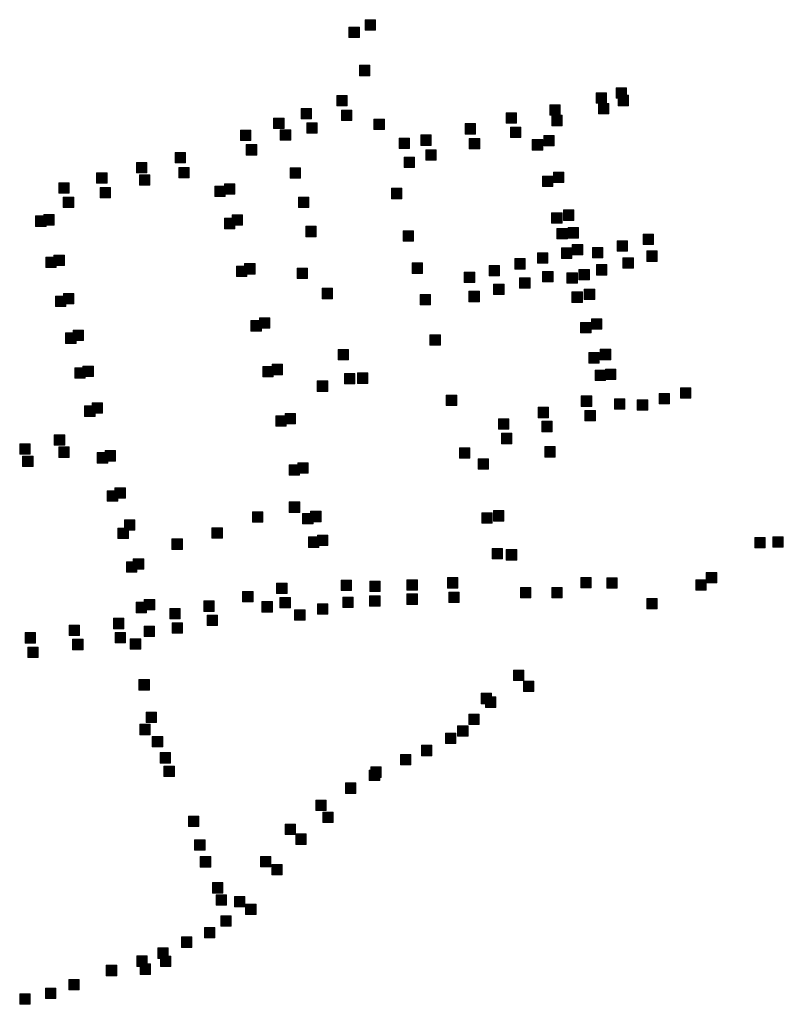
# Model space of a CAD drawing. Extents: x 97504 to 106860, y 464309 to 471560.
# Tile 3 of 53: x 99827 to 100119, y 464725 to 465102. Entities that reach past the tile are written whole.
import ezdxf

# ---------------------------------------------------------------- set-up
doc = ezdxf.new("R2010")
doc.units = 0
doc.layers.add('140 KOLKEN', color=44, linetype='Continuous', lineweight=20, true_color=0xc04000)

msp = doc.modelspace()

# ---------------------------------------------------------------- hatches: boundary and pattern name
at = {"layer": '140 KOLKEN', "true_color": 0xc04000}
for points in [[(99958.93, 465098.33), (99958.93, 465102.33), (99962.93, 465102.33), (99962.93, 465098.33)], [(99952.75, 465095.51), (99952.75, 465099.51), (99956.75, 465099.51), (99956.75, 465095.51)], [(99956.82, 465080.85), (99956.82, 465084.85), (99960.82, 465084.85), (99960.82, 465080.85)], [(100047.56, 465070.33), (100047.56, 465074.33), (100051.56, 465074.33), (100051.56, 465070.33)], [(100055.19, 465072.24), (100055.19, 465076.24), (100059.19, 465076.24), (100059.19, 465072.24)], [(99948.07, 465069.29), (99948.07, 465073.29), (99952.07, 465073.29), (99952.07, 465069.29)], [(100055.94, 465069.35), (100055.94, 465073.35), (100059.94, 465073.35), (100059.94, 465069.35)], [(99934.45, 465064.27), (99934.45, 465068.27), (99938.45, 465068.27), (99938.45, 465064.27)], [(99949.87, 465063.63), (99949.87, 465067.63), (99953.87, 465067.63), (99953.87, 465063.63)], [(100012.99, 465062.64), (100012.99, 465066.64), (100016.99, 465066.64), (100016.99, 465062.64)], [(100029.75, 465065.71), (100029.75, 465069.71), (100033.75, 465069.71), (100033.75, 465065.71)], [(100048.43, 465066.17), (100048.43, 465070.17), (100052.43, 465070.17), (100052.43, 465066.17)], [(99923.86, 465060.58), (99923.86, 465064.58), (99927.86, 465064.58), (99927.86, 465060.58)], [(99962.35, 465060.16), (99962.35, 465064.16), (99966.35, 465064.16), (99966.35, 465060.16)], [(100030.51, 465061.66), (100030.51, 465065.66), (100034.51, 465065.66), (100034.51, 465061.66)], [(99911.17, 465056.02), (99911.17, 465060.02), (99915.17, 465060.02), (99915.17, 465056.02)], [(99926.42, 465056.09), (99926.42, 465060.09), (99930.42, 465060.09), (99930.42, 465056.09)], [(99936.55, 465058.77), (99936.55, 465062.77), (99940.55, 465062.77), (99940.55, 465058.77)], [(99997.32, 465058.48), (99997.32, 465062.48), (100001.32, 465062.48), (100001.32, 465058.48)], [(100014.72, 465057.15), (100014.72, 465061.15), (100018.72, 465061.15), (100018.72, 465057.15)], [(99972.01, 465052.93), (99972.01, 465056.93), (99976.01, 465056.93), (99976.01, 465052.93)], [(99980.27, 465054.14), (99980.27, 465058.14), (99984.27, 465058.14), (99984.27, 465054.14)], [(99998.89, 465052.76), (99998.89, 465056.76), (100002.89, 465056.76), (100002.89, 465052.76)], [(100023.05, 465052.35), (100023.05, 465056.35), (100027.05, 465056.35), (100027.05, 465052.35)], [(100027.51, 465053.97), (100027.51, 465057.97), (100031.51, 465057.97), (100031.51, 465053.97)], [(99913.39, 465050.41), (99913.39, 465054.41), (99917.39, 465054.41), (99917.39, 465050.41)], [(99982.18, 465048.48), (99982.18, 465052.48), (99986.18, 465052.48), (99986.18, 465048.48)], [(99886.14, 465047.43), (99886.14, 465051.43), (99890.14, 465051.43), (99890.14, 465047.43)], [(99973.91, 465045.59), (99973.91, 465049.59), (99977.91, 465049.59), (99977.91, 465045.59)], [(99871.26, 465043.59), (99871.26, 465047.59), (99875.26, 465047.59), (99875.26, 465043.59)], [(99887.51, 465041.71), (99887.51, 465045.71), (99891.51, 465045.71), (99891.51, 465041.71)], [(99930.21, 465041.53), (99930.21, 465045.53), (99934.21, 465045.53), (99934.21, 465041.53)], [(99855.98, 465039.63), (99855.98, 465043.63), (99859.98, 465043.63), (99859.98, 465039.63)], [(99872.39, 465038.89), (99872.39, 465042.89), (99876.39, 465042.89), (99876.39, 465038.89)], [(100026.98, 465038.36), (100026.98, 465042.36), (100030.98, 465042.36), (100030.98, 465038.36)], [(100031.19, 465039.91), (100031.19, 465043.91), (100035.19, 465043.91), (100035.19, 465039.91)], [(99841.47, 465035.77), (99841.47, 465039.77), (99845.47, 465039.77), (99845.47, 465035.77)], [(99857.34, 465033.97), (99857.34, 465037.97), (99861.34, 465037.97), (99861.34, 465033.97)], [(99901.35, 465034.51), (99901.35, 465038.51), (99905.35, 465038.51), (99905.35, 465034.51)], [(99905.03, 465035.38), (99905.03, 465039.38), (99909.03, 465039.38), (99909.03, 465035.38)], [(99969.06, 465033.68), (99969.06, 465037.68), (99973.06, 465037.68), (99973.06, 465033.68)], [(99843.21, 465030.28), (99843.21, 465034.28), (99847.21, 465034.28), (99847.21, 465030.28)], [(99933.39, 465030.29), (99933.39, 465034.29), (99937.39, 465034.29), (99937.39, 465030.29)], [(100035.02, 465025.37), (100035.02, 465029.37), (100039.02, 465029.37), (100039.02, 465025.37)], [(99832.6, 465023.08), (99832.6, 465027.08), (99836.6, 465027.08), (99836.6, 465023.08)], [(99835.75, 465023.6), (99835.75, 465027.6), (99839.75, 465027.6), (99839.75, 465023.6)], [(99905.01, 465022.18), (99905.01, 465026.18), (99909.01, 465026.18), (99909.01, 465022.18)], [(99907.99, 465023.5), (99907.99, 465027.5), (99911.99, 465027.5), (99911.99, 465023.5)], [(100030.47, 465024.26), (100030.47, 465028.26), (100034.47, 465028.26), (100034.47, 465024.26)], [(99936.18, 465019.12), (99936.18, 465023.12), (99940.18, 465023.12), (99940.18, 465019.12)], [(99973.51, 465017.38), (99973.51, 465021.38), (99977.51, 465021.38), (99977.51, 465017.38)], [(100032.52, 465018.3), (100032.52, 465022.3), (100036.52, 465022.3), (100036.52, 465018.3)], [(100036.77, 465018.59), (100036.77, 465022.59), (100040.77, 465022.59), (100040.77, 465018.59)], [(100055.62, 465013.58), (100055.62, 465017.58), (100059.62, 465017.58), (100059.62, 465013.58)], [(100065.56, 465016.07), (100065.56, 465020.07), (100069.56, 465020.07), (100069.56, 465016.07)], [(100034.21, 465010.82), (100034.21, 465014.82), (100038.21, 465014.82), (100038.21, 465010.82)], [(100038.41, 465012.12), (100038.41, 465016.12), (100042.41, 465016.12), (100042.41, 465012.12)], [(100046.17, 465011.01), (100046.17, 465015.01), (100050.17, 465015.01), (100050.17, 465011.01)], [(99836.55, 465007.29), (99836.55, 465011.29), (99840.55, 465011.29), (99840.55, 465007.29)], [(99839.62, 465008.09), (99839.62, 465012.09), (99843.62, 465012.09), (99843.62, 465008.09)], [(100016.37, 465006.72), (100016.37, 465010.72), (100020.37, 465010.72), (100020.37, 465006.72)], [(100025.07, 465008.93), (100025.07, 465012.93), (100029.07, 465012.93), (100029.07, 465008.93)], [(100057.83, 465007.04), (100057.83, 465011.04), (100061.83, 465011.04), (100061.83, 465007.04)], [(100066.96, 465009.64), (100066.96, 465013.64), (100070.96, 465013.64), (100070.96, 465009.64)], [(99909.63, 465003.87), (99909.63, 465007.87), (99913.63, 465007.87), (99913.63, 465003.87)], [(99912.75, 465004.78), (99912.75, 465008.78), (99916.75, 465008.78), (99916.75, 465004.78)], [(99932.86, 465003.05), (99932.86, 465007.05), (99936.86, 465007.05), (99936.86, 465003.05)], [(99976.98, 465005.07), (99976.98, 465009.07), (99980.98, 465009.07), (99980.98, 465005.07)], [(100006.49, 465004.06), (100006.49, 465008.06), (100010.49, 465008.06), (100010.49, 465004.06)], [(100040.97, 465002.52), (100040.97, 465006.52), (100044.97, 465006.52), (100044.97, 465002.52)], [(100047.62, 465004.41), (100047.62, 465008.41), (100051.62, 465008.41), (100051.62, 465004.41)], [(99996.98, 465001.54), (99996.98, 465005.54), (100000.98, 465005.54), (100000.98, 465001.54)], [(100018.2, 464999.35), (100018.2, 465003.35), (100022.2, 465003.35), (100022.2, 464999.35)], [(100027.03, 465001.79), (100027.03, 465005.79), (100031.03, 465005.79), (100031.03, 465001.79)], [(100036.35, 465001.24), (100036.35, 465005.24), (100040.35, 465005.24), (100040.35, 465001.24)], [(99942.51, 464995.35), (99942.51, 464999.35), (99946.51, 464999.35), (99946.51, 464995.35)], [(100008.24, 464996.96), (100008.24, 465000.96), (100012.24, 465000.96), (100012.24, 464996.96)], [(100043.01, 464995), (100043.01, 464999), (100047.01, 464999), (100047.01, 464995)], [(99840.2, 464992.34), (99840.2, 464996.34), (99844.2, 464996.34), (99844.2, 464992.34)], [(99843.26, 464993.34), (99843.26, 464997.34), (99847.26, 464997.34), (99847.26, 464993.34)], [(99980.04, 464992.99), (99980.04, 464996.99), (99984.04, 464996.99), (99984.04, 464992.99)], [(99998.76, 464994.17), (99998.76, 464998.17), (100002.76, 464998.17), (100002.76, 464994.17)], [(100038.27, 464993.93), (100038.27, 464997.93), (100042.27, 464997.93), (100042.27, 464993.93)], [(99918.48, 464984.05), (99918.48, 464988.05), (99922.48, 464988.05), (99922.48, 464984.05)], [(100045.79, 464983.6), (100045.79, 464987.6), (100049.79, 464987.6), (100049.79, 464983.6)], [(99915.17, 464982.93), (99915.17, 464986.93), (99919.17, 464986.93), (99919.17, 464982.93)], [(100041.59, 464982.21), (100041.59, 464986.21), (100045.59, 464986.21), (100045.59, 464982.21)], [(99844.11, 464978.23), (99844.11, 464982.23), (99848.11, 464982.23), (99848.11, 464978.23)], [(99847.01, 464979.29), (99847.01, 464983.29), (99851.01, 464983.29), (99851.01, 464979.29)], [(99983.8, 464977.49), (99983.8, 464981.49), (99987.8, 464981.49), (99987.8, 464977.49)], [(99948.61, 464971.92), (99948.61, 464975.92), (99952.61, 464975.92), (99952.61, 464971.92)], [(100044.73, 464970.68), (100044.73, 464974.68), (100048.73, 464974.68), (100048.73, 464970.68)], [(100049.12, 464971.94), (100049.12, 464975.94), (100053.12, 464975.94), (100053.12, 464971.94)], [(99847.6, 464964.81), (99847.6, 464968.81), (99851.6, 464968.81), (99851.6, 464964.81)], [(99850.77, 464965.5), (99850.77, 464969.5), (99854.77, 464969.5), (99854.77, 464965.5)], [(99919.72, 464965.33), (99919.72, 464969.33), (99923.72, 464969.33), (99923.72, 464965.33)], [(99923.33, 464966.19), (99923.33, 464970.19), (99927.33, 464970.19), (99927.33, 464966.19)], [(99951.01, 464962.66), (99951.01, 464966.66), (99955.01, 464966.66), (99955.01, 464962.66)], [(99956.01, 464962.89), (99956.01, 464966.89), (99960.01, 464966.89), (99960.01, 464962.89)], [(100047.11, 464963.96), (100047.11, 464967.96), (100051.11, 464967.96), (100051.11, 464963.96)], [(100051.15, 464964.35), (100051.15, 464968.35), (100055.15, 464968.35), (100055.15, 464964.35)], [(99940.61, 464959.82), (99940.61, 464963.82), (99944.61, 464963.82), (99944.61, 464959.82)], [(100079.88, 464957.17), (100079.88, 464961.17), (100083.88, 464961.17), (100083.88, 464957.17)], [(99990.08, 464954.35), (99990.08, 464958.35), (99994.08, 464958.35), (99994.08, 464954.35)], [(100041.84, 464954.05), (100041.84, 464958.05), (100045.84, 464958.05), (100045.84, 464954.05)], [(100071.65, 464955), (100071.65, 464959), (100075.65, 464959), (100075.65, 464955)], [(99851.4, 464950.23), (99851.4, 464954.23), (99855.4, 464954.23), (99855.4, 464950.23)], [(99854.25, 464951.39), (99854.25, 464955.39), (99858.25, 464955.39), (99858.25, 464951.39)], [(100025.29, 464949.7), (100025.29, 464953.7), (100029.29, 464953.7), (100029.29, 464949.7)], [(100054.58, 464952.97), (100054.58, 464956.97), (100058.58, 464956.97), (100058.58, 464952.97)], [(100063.31, 464952.62), (100063.31, 464956.62), (100067.31, 464956.62), (100067.31, 464952.62)], [(99924.74, 464946.44), (99924.74, 464950.44), (99928.74, 464950.44), (99928.74, 464946.44)], [(99928.26, 464947.34), (99928.26, 464951.34), (99932.26, 464951.34), (99932.26, 464947.34)], [(100043.24, 464948.45), (100043.24, 464952.45), (100047.24, 464952.45), (100047.24, 464948.45)], [(100010.12, 464945.33), (100010.12, 464949.33), (100014.12, 464949.33), (100014.12, 464945.33)], [(100026.69, 464944.34), (100026.69, 464948.34), (100030.69, 464948.34), (100030.69, 464944.34)], [(99839.78, 464939.13), (99839.78, 464943.13), (99843.78, 464943.13), (99843.78, 464939.13)], [(100011.21, 464939.75), (100011.21, 464943.75), (100015.21, 464943.75), (100015.21, 464939.75)], [(99826.57, 464935.7), (99826.57, 464939.7), (99830.57, 464939.7), (99830.57, 464935.7)], [(99841.45, 464934.5), (99841.45, 464938.5), (99845.45, 464938.5), (99845.45, 464934.5)], [(100027.86, 464934.61), (100027.86, 464938.61), (100031.86, 464938.61), (100031.86, 464934.61)], [(99827.62, 464931), (99827.62, 464935), (99831.62, 464935), (99831.62, 464931)], [(99856.26, 464932.32), (99856.26, 464936.32), (99860.26, 464936.32), (99860.26, 464932.32)], [(99859.22, 464933.11), (99859.22, 464937.11), (99863.22, 464937.11), (99863.22, 464933.11)], [(99995.17, 464934.14), (99995.17, 464938.14), (99999.17, 464938.14), (99999.17, 464934.14)], [(99929.79, 464927.7), (99929.79, 464931.7), (99933.79, 464931.7), (99933.79, 464927.7)], [(99933.12, 464928.44), (99933.12, 464932.44), (99937.12, 464932.44), (99937.12, 464928.44)], [(100002.32, 464929.98), (100002.32, 464933.98), (100006.32, 464933.98), (100006.32, 464929.98)], [(99860.07, 464917.68), (99860.07, 464921.68), (99864.07, 464921.68), (99864.07, 464917.68)], [(99863.02, 464918.84), (99863.02, 464922.84), (99867.02, 464922.84), (99867.02, 464918.84)], [(99929.88, 464913.41), (99929.88, 464917.41), (99933.88, 464917.41), (99933.88, 464913.41)], [(99915.72, 464909.62), (99915.72, 464913.62), (99919.72, 464913.62), (99919.72, 464909.62)], [(99934.99, 464909.01), (99934.99, 464913.01), (99938.99, 464913.01), (99938.99, 464909.01)], [(99938.05, 464909.83), (99938.05, 464913.83), (99942.05, 464913.83), (99942.05, 464909.83)], [(100003.68, 464909.25), (100003.68, 464913.25), (100007.68, 464913.25), (100007.68, 464909.25)], [(100008.14, 464910.1), (100008.14, 464914.1), (100012.14, 464914.1), (100012.14, 464910.1)], [(99866.68, 464906.54), (99866.68, 464910.54), (99870.68, 464910.54), (99870.68, 464906.54)], [(99864.18, 464903.34), (99864.18, 464907.34), (99868.18, 464907.34), (99868.18, 464903.34)], [(99900.21, 464903.51), (99900.21, 464907.51), (99904.21, 464907.51), (99904.21, 464903.51)], [(99940.64, 464900.68), (99940.64, 464904.68), (99944.64, 464904.68), (99944.64, 464900.68)], [(99884.88, 464899.23), (99884.88, 464903.23), (99888.88, 464903.23), (99888.88, 464899.23)], [(99937.2, 464899.97), (99937.2, 464903.97), (99941.2, 464903.97), (99941.2, 464899.97)], [(100108.39, 464899.76), (100108.39, 464903.76), (100112.39, 464903.76), (100112.39, 464899.76)], [(100115.32, 464900.01), (100115.32, 464904.01), (100119.32, 464904.01), (100119.32, 464900.01)], [(100007.67, 464895.55), (100007.67, 464899.55), (100011.67, 464899.55), (100011.67, 464895.55)], [(100013.1, 464895.12), (100013.1, 464899.12), (100017.1, 464899.12), (100017.1, 464895.12)], [(99867.45, 464890.51), (99867.45, 464894.51), (99871.45, 464894.51), (99871.45, 464890.51)], [(99870.07, 464891.59), (99870.07, 464895.59), (99874.07, 464895.59), (99874.07, 464891.59)], [(100089.77, 464886.39), (100089.77, 464890.39), (100093.77, 464890.39), (100093.77, 464886.39)], [(99925.02, 464882.26), (99925.02, 464886.26), (99929.02, 464886.26), (99929.02, 464882.26)], [(99949.78, 464883.48), (99949.78, 464887.48), (99953.78, 464887.48), (99953.78, 464883.48)], [(99960.76, 464883.08), (99960.76, 464887.08), (99964.76, 464887.08), (99964.76, 464883.08)], [(99974.98, 464883.56), (99974.98, 464887.56), (99978.98, 464887.56), (99978.98, 464883.56)], [(99990.52, 464884.4), (99990.52, 464888.4), (99994.52, 464888.4), (99994.52, 464884.4)], [(100041.68, 464884.5), (100041.68, 464888.5), (100045.68, 464888.5), (100045.68, 464884.5)], [(100051.64, 464884.33), (100051.64, 464888.33), (100055.64, 464888.33), (100055.64, 464884.33)], [(100085.74, 464883.58), (100085.74, 464887.58), (100089.74, 464887.58), (100089.74, 464883.58)], [(99912, 464879.06), (99912, 464883.06), (99916, 464883.06), (99916, 464879.06)], [(99975, 464878.14), (99975, 464882.14), (99979, 464882.14), (99979, 464878.14)], [(99991.04, 464878.82), (99991.04, 464882.82), (99995.04, 464882.82), (99995.04, 464878.82)], [(100018.54, 464880.61), (100018.54, 464884.61), (100022.54, 464884.61), (100022.54, 464880.61)], [(100030.54, 464880.63), (100030.54, 464884.63), (100034.54, 464884.63), (100034.54, 464880.63)], [(99871.17, 464874.94), (99871.17, 464878.94), (99875.17, 464878.94), (99875.17, 464874.94)], [(99874.28, 464875.98), (99874.28, 464879.98), (99878.28, 464879.98), (99878.28, 464875.98)], [(99897.12, 464875.46), (99897.12, 464879.46), (99901.12, 464879.46), (99901.12, 464875.46)], [(99919.38, 464875.19), (99919.38, 464879.19), (99923.38, 464879.19), (99923.38, 464875.19)], [(99926.3, 464876.83), (99926.3, 464880.83), (99930.3, 464880.83), (99930.3, 464876.83)], [(99940.64, 464874.39), (99940.64, 464878.39), (99944.64, 464878.39), (99944.64, 464874.39)], [(99950.36, 464876.96), (99950.36, 464880.96), (99954.36, 464880.96), (99954.36, 464876.96)], [(99960.67, 464877.47), (99960.67, 464881.47), (99964.67, 464881.47), (99964.67, 464877.47)], [(100066.95, 464876.43), (100066.95, 464880.43), (100070.95, 464880.43), (100070.95, 464876.43)], [(99884.04, 464872.53), (99884.04, 464876.53), (99888.04, 464876.53), (99888.04, 464872.53)], [(99931.91, 464872.05), (99931.91, 464876.05), (99935.91, 464876.05), (99935.91, 464872.05)], [(99862.42, 464868.81), (99862.42, 464872.81), (99866.42, 464872.81), (99866.42, 464868.81)], [(99884.99, 464867.11), (99884.99, 464871.11), (99888.99, 464871.11), (99888.99, 464867.11)], [(99898.34, 464870.06), (99898.34, 464874.06), (99902.34, 464874.06), (99902.34, 464870.06)], [(99828.58, 464863.3), (99828.58, 464867.3), (99832.58, 464867.3), (99832.58, 464863.3)], [(99845.41, 464866.16), (99845.41, 464870.16), (99849.41, 464870.16), (99849.41, 464866.16)], [(99863.11, 464863.34), (99863.11, 464867.34), (99867.11, 464867.34), (99867.11, 464863.34)], [(99874.22, 464865.76), (99874.22, 464869.76), (99878.22, 464869.76), (99878.22, 464865.76)], [(99846.78, 464860.73), (99846.78, 464864.73), (99850.78, 464864.73), (99850.78, 464860.73)], [(99868.9, 464860.94), (99868.9, 464864.94), (99872.9, 464864.94), (99872.9, 464860.94)], [(99829.58, 464857.75), (99829.58, 464861.75), (99833.58, 464861.75), (99833.58, 464857.75)], [(100015.86, 464848.93), (100015.86, 464852.93), (100019.86, 464852.93), (100019.86, 464848.93)], [(99872.23, 464845.3), (99872.23, 464849.3), (99876.23, 464849.3), (99876.23, 464845.3)], [(100019.66, 464844.7), (100019.66, 464848.7), (100023.66, 464848.7), (100023.66, 464844.7)], [(100003.48, 464840.03), (100003.48, 464844.03), (100007.48, 464844.03), (100007.48, 464840.03)], [(100005.12, 464838.65), (100005.12, 464842.65), (100009.12, 464842.65), (100009.12, 464838.65)], [(99874.99, 464832.81), (99874.99, 464836.81), (99878.99, 464836.81), (99878.99, 464832.81)], [(99998.72, 464832.08), (99998.72, 464836.08), (100002.72, 464836.08), (100002.72, 464832.08)], [(99872.59, 464828.15), (99872.59, 464832.15), (99876.59, 464832.15), (99876.59, 464828.15)], [(99989.74, 464824.81), (99989.74, 464828.81), (99993.74, 464828.81), (99993.74, 464824.81)], [(99994.44, 464827.61), (99994.44, 464831.61), (99998.44, 464831.61), (99998.44, 464827.61)], [(99877.36, 464823.47), (99877.36, 464827.47), (99881.36, 464827.47), (99881.36, 464823.47)], [(99880.38, 464817.29), (99880.38, 464821.29), (99884.38, 464821.29), (99884.38, 464817.29)], [(99980.56, 464820.09), (99980.56, 464824.09), (99984.56, 464824.09), (99984.56, 464820.09)], [(99972.52, 464816.58), (99972.52, 464820.58), (99976.52, 464820.58), (99976.52, 464816.58)], [(99881.83, 464812.16), (99881.83, 464816.16), (99885.83, 464816.16), (99885.83, 464812.16)], [(99960.57, 464810.58), (99960.57, 464814.58), (99964.57, 464814.58), (99964.57, 464810.58)], [(99961.12, 464811.81), (99961.12, 464815.81), (99965.12, 464815.81), (99965.12, 464811.81)], [(99951.42, 464805.65), (99951.42, 464809.65), (99955.42, 464809.65), (99955.42, 464805.65)], [(99940.06, 464799.06), (99940.06, 464803.06), (99944.06, 464803.06), (99944.06, 464799.06)], [(99891.24, 464792.9), (99891.24, 464796.9), (99895.24, 464796.9), (99895.24, 464792.9)], [(99942.68, 464794.46), (99942.68, 464798.46), (99946.68, 464798.46), (99946.68, 464794.46)], [(99928.32, 464789.91), (99928.32, 464793.91), (99932.32, 464793.91), (99932.32, 464789.91)], [(99893.57, 464783.91), (99893.57, 464787.91), (99897.57, 464787.91), (99897.57, 464783.91)], [(99932.4, 464786.12), (99932.4, 464790.12), (99936.4, 464790.12), (99936.4, 464786.12)], [(99895.74, 464777.41), (99895.74, 464781.41), (99899.74, 464781.41), (99899.74, 464777.41)], [(99918.85, 464777.5), (99918.85, 464781.5), (99922.85, 464781.5), (99922.85, 464777.5)], [(99923.15, 464774.37), (99923.15, 464778.37), (99927.15, 464778.37), (99927.15, 464774.37)], [(99900.39, 464767.46), (99900.39, 464771.46), (99904.39, 464771.46), (99904.39, 464767.46)], [(99901.84, 464762.76), (99901.84, 464766.76), (99905.84, 464766.76), (99905.84, 464762.76)], [(99908.81, 464762.17), (99908.81, 464766.17), (99912.81, 464766.17), (99912.81, 464762.17)], [(99913.13, 464759.22), (99913.13, 464763.22), (99917.13, 464763.22), (99917.13, 464759.22)], [(99903.62, 464754.7), (99903.62, 464758.7), (99907.62, 464758.7), (99907.62, 464754.7)], [(99897.37, 464750.27), (99897.37, 464754.27), (99901.37, 464754.27), (99901.37, 464750.27)], [(99888.57, 464746.61), (99888.57, 464750.61), (99892.57, 464750.61), (99892.57, 464746.61)], [(99879.43, 464742.41), (99879.43, 464746.41), (99883.43, 464746.41), (99883.43, 464742.41)], [(99871.43, 464739.34), (99871.43, 464743.34), (99875.43, 464743.34), (99875.43, 464739.34)], [(99880.46, 464739.25), (99880.46, 464743.25), (99884.46, 464743.25), (99884.46, 464739.25)], [(99859.7, 464735.76), (99859.7, 464739.76), (99863.7, 464739.76), (99863.7, 464735.76)], [(99872.64, 464736.24), (99872.64, 464740.24), (99876.64, 464740.24), (99876.64, 464736.24)], [(99836.37, 464726.98), (99836.37, 464730.98), (99840.37, 464730.98), (99840.37, 464726.98)], [(99845.33, 464730.29), (99845.33, 464734.29), (99849.33, 464734.29), (99849.33, 464730.29)], [(99826.5, 464724.78), (99826.5, 464728.78), (99830.5, 464728.78), (99830.5, 464724.78)]]:
    msp.add_hatch(color=44, dxfattribs=at).paths.add_polyline_path(points)

# ---------------------------------------------------------------- linework, layer by layer
at = {"layer": '140 KOLKEN', "color": 11, "true_color": 0xff8080}
for points in [[(99958.93, 465098.33), (99958.93, 465102.33), (99962.93, 465102.33), (99962.93, 465098.33)], [(99952.75, 465095.51), (99952.75, 465099.51), (99956.75, 465099.51), (99956.75, 465095.51)], [(99956.82, 465080.85), (99956.82, 465084.85), (99960.82, 465084.85), (99960.82, 465080.85)], [(100047.56, 465070.33), (100047.56, 465074.33), (100051.56, 465074.33), (100051.56, 465070.33)], [(100055.19, 465072.24), (100055.19, 465076.24), (100059.19, 465076.24), (100059.19, 465072.24)], [(99948.07, 465069.29), (99948.07, 465073.29), (99952.07, 465073.29), (99952.07, 465069.29)], [(100055.94, 465069.35), (100055.94, 465073.35), (100059.94, 465073.35), (100059.94, 465069.35)], [(99934.45, 465064.27), (99934.45, 465068.27), (99938.45, 465068.27), (99938.45, 465064.27)], [(99949.87, 465063.63), (99949.87, 465067.63), (99953.87, 465067.63), (99953.87, 465063.63)], [(100012.99, 465062.64), (100012.99, 465066.64), (100016.99, 465066.64), (100016.99, 465062.64)], [(100029.75, 465065.71), (100029.75, 465069.71), (100033.75, 465069.71), (100033.75, 465065.71)], [(100048.43, 465066.17), (100048.43, 465070.17), (100052.43, 465070.17), (100052.43, 465066.17)], [(99923.86, 465060.58), (99923.86, 465064.58), (99927.86, 465064.58), (99927.86, 465060.58)], [(99962.35, 465060.16), (99962.35, 465064.16), (99966.35, 465064.16), (99966.35, 465060.16)], [(100030.51, 465061.66), (100030.51, 465065.66), (100034.51, 465065.66), (100034.51, 465061.66)], [(99911.17, 465056.02), (99911.17, 465060.02), (99915.17, 465060.02), (99915.17, 465056.02)], [(99926.42, 465056.09), (99926.42, 465060.09), (99930.42, 465060.09), (99930.42, 465056.09)], [(99936.55, 465058.77), (99936.55, 465062.77), (99940.55, 465062.77), (99940.55, 465058.77)], [(99997.32, 465058.48), (99997.32, 465062.48), (100001.32, 465062.48), (100001.32, 465058.48)], [(100014.72, 465057.15), (100014.72, 465061.15), (100018.72, 465061.15), (100018.72, 465057.15)], [(99972.01, 465052.93), (99972.01, 465056.93), (99976.01, 465056.93), (99976.01, 465052.93)], [(99980.27, 465054.14), (99980.27, 465058.14), (99984.27, 465058.14), (99984.27, 465054.14)], [(99998.89, 465052.76), (99998.89, 465056.76), (100002.89, 465056.76), (100002.89, 465052.76)], [(100023.05, 465052.35), (100023.05, 465056.35), (100027.05, 465056.35), (100027.05, 465052.35)], [(100027.51, 465053.97), (100027.51, 465057.97), (100031.51, 465057.97), (100031.51, 465053.97)], [(99913.39, 465050.41), (99913.39, 465054.41), (99917.39, 465054.41), (99917.39, 465050.41)], [(99982.18, 465048.48), (99982.18, 465052.48), (99986.18, 465052.48), (99986.18, 465048.48)], [(99886.14, 465047.43), (99886.14, 465051.43), (99890.14, 465051.43), (99890.14, 465047.43)], [(99973.91, 465045.59), (99973.91, 465049.59), (99977.91, 465049.59), (99977.91, 465045.59)], [(99871.26, 465043.59), (99871.26, 465047.59), (99875.26, 465047.59), (99875.26, 465043.59)], [(99887.51, 465041.71), (99887.51, 465045.71), (99891.51, 465045.71), (99891.51, 465041.71)], [(99930.21, 465041.53), (99930.21, 465045.53), (99934.21, 465045.53), (99934.21, 465041.53)], [(99855.98, 465039.63), (99855.98, 465043.63), (99859.98, 465043.63), (99859.98, 465039.63)], [(99872.39, 465038.89), (99872.39, 465042.89), (99876.39, 465042.89), (99876.39, 465038.89)], [(100026.98, 465038.36), (100026.98, 465042.36), (100030.98, 465042.36), (100030.98, 465038.36)], [(100031.19, 465039.91), (100031.19, 465043.91), (100035.19, 465043.91), (100035.19, 465039.91)], [(99841.47, 465035.77), (99841.47, 465039.77), (99845.47, 465039.77), (99845.47, 465035.77)], [(99857.34, 465033.97), (99857.34, 465037.97), (99861.34, 465037.97), (99861.34, 465033.97)], [(99901.35, 465034.51), (99901.35, 465038.51), (99905.35, 465038.51), (99905.35, 465034.51)], [(99905.03, 465035.38), (99905.03, 465039.38), (99909.03, 465039.38), (99909.03, 465035.38)], [(99969.06, 465033.68), (99969.06, 465037.68), (99973.06, 465037.68), (99973.06, 465033.68)], [(99843.21, 465030.28), (99843.21, 465034.28), (99847.21, 465034.28), (99847.21, 465030.28)], [(99933.39, 465030.29), (99933.39, 465034.29), (99937.39, 465034.29), (99937.39, 465030.29)], [(100035.02, 465025.37), (100035.02, 465029.37), (100039.02, 465029.37), (100039.02, 465025.37)], [(99832.6, 465023.08), (99832.6, 465027.08), (99836.6, 465027.08), (99836.6, 465023.08)], [(99835.75, 465023.6), (99835.75, 465027.6), (99839.75, 465027.6), (99839.75, 465023.6)], [(99905.01, 465022.18), (99905.01, 465026.18), (99909.01, 465026.18), (99909.01, 465022.18)], [(99907.99, 465023.5), (99907.99, 465027.5), (99911.99, 465027.5), (99911.99, 465023.5)], [(100030.47, 465024.26), (100030.47, 465028.26), (100034.47, 465028.26), (100034.47, 465024.26)], [(99936.18, 465019.12), (99936.18, 465023.12), (99940.18, 465023.12), (99940.18, 465019.12)], [(99973.51, 465017.38), (99973.51, 465021.38), (99977.51, 465021.38), (99977.51, 465017.38)], [(100032.52, 465018.3), (100032.52, 465022.3), (100036.52, 465022.3), (100036.52, 465018.3)], [(100036.77, 465018.59), (100036.77, 465022.59), (100040.77, 465022.59), (100040.77, 465018.59)], [(100055.62, 465013.58), (100055.62, 465017.58), (100059.62, 465017.58), (100059.62, 465013.58)], [(100065.56, 465016.07), (100065.56, 465020.07), (100069.56, 465020.07), (100069.56, 465016.07)], [(100034.21, 465010.82), (100034.21, 465014.82), (100038.21, 465014.82), (100038.21, 465010.82)], [(100038.41, 465012.12), (100038.41, 465016.12), (100042.41, 465016.12), (100042.41, 465012.12)], [(100046.17, 465011.01), (100046.17, 465015.01), (100050.17, 465015.01), (100050.17, 465011.01)], [(99836.55, 465007.29), (99836.55, 465011.29), (99840.55, 465011.29), (99840.55, 465007.29)], [(99839.62, 465008.09), (99839.62, 465012.09), (99843.62, 465012.09), (99843.62, 465008.09)], [(100016.37, 465006.72), (100016.37, 465010.72), (100020.37, 465010.72), (100020.37, 465006.72)], [(100025.07, 465008.93), (100025.07, 465012.93), (100029.07, 465012.93), (100029.07, 465008.93)], [(100057.83, 465007.04), (100057.83, 465011.04), (100061.83, 465011.04), (100061.83, 465007.04)], [(100066.96, 465009.64), (100066.96, 465013.64), (100070.96, 465013.64), (100070.96, 465009.64)], [(99909.63, 465003.87), (99909.63, 465007.87), (99913.63, 465007.87), (99913.63, 465003.87)], [(99912.75, 465004.78), (99912.75, 465008.78), (99916.75, 465008.78), (99916.75, 465004.78)], [(99932.86, 465003.05), (99932.86, 465007.05), (99936.86, 465007.05), (99936.86, 465003.05)], [(99976.98, 465005.07), (99976.98, 465009.07), (99980.98, 465009.07), (99980.98, 465005.07)], [(100006.49, 465004.06), (100006.49, 465008.06), (100010.49, 465008.06), (100010.49, 465004.06)], [(100040.97, 465002.52), (100040.97, 465006.52), (100044.97, 465006.52), (100044.97, 465002.52)], [(100047.62, 465004.41), (100047.62, 465008.41), (100051.62, 465008.41), (100051.62, 465004.41)], [(99996.98, 465001.54), (99996.98, 465005.54), (100000.98, 465005.54), (100000.98, 465001.54)], [(100018.2, 464999.35), (100018.2, 465003.35), (100022.2, 465003.35), (100022.2, 464999.35)], [(100027.03, 465001.79), (100027.03, 465005.79), (100031.03, 465005.79), (100031.03, 465001.79)], [(100036.35, 465001.24), (100036.35, 465005.24), (100040.35, 465005.24), (100040.35, 465001.24)], [(99942.51, 464995.35), (99942.51, 464999.35), (99946.51, 464999.35), (99946.51, 464995.35)], [(100008.24, 464996.96), (100008.24, 465000.96), (100012.24, 465000.96), (100012.24, 464996.96)], [(100043.01, 464995), (100043.01, 464999), (100047.01, 464999), (100047.01, 464995)], [(99840.2, 464992.34), (99840.2, 464996.34), (99844.2, 464996.34), (99844.2, 464992.34)], [(99843.26, 464993.34), (99843.26, 464997.34), (99847.26, 464997.34), (99847.26, 464993.34)], [(99980.04, 464992.99), (99980.04, 464996.99), (99984.04, 464996.99), (99984.04, 464992.99)], [(99998.76, 464994.17), (99998.76, 464998.17), (100002.76, 464998.17), (100002.76, 464994.17)], [(100038.27, 464993.93), (100038.27, 464997.93), (100042.27, 464997.93), (100042.27, 464993.93)], [(99918.48, 464984.05), (99918.48, 464988.05), (99922.48, 464988.05), (99922.48, 464984.05)], [(100045.79, 464983.6), (100045.79, 464987.6), (100049.79, 464987.6), (100049.79, 464983.6)], [(99915.17, 464982.93), (99915.17, 464986.93), (99919.17, 464986.93), (99919.17, 464982.93)], [(100041.59, 464982.21), (100041.59, 464986.21), (100045.59, 464986.21), (100045.59, 464982.21)], [(99844.11, 464978.23), (99844.11, 464982.23), (99848.11, 464982.23), (99848.11, 464978.23)], [(99847.01, 464979.29), (99847.01, 464983.29), (99851.01, 464983.29), (99851.01, 464979.29)], [(99983.8, 464977.49), (99983.8, 464981.49), (99987.8, 464981.49), (99987.8, 464977.49)], [(99948.61, 464971.92), (99948.61, 464975.92), (99952.61, 464975.92), (99952.61, 464971.92)], [(100044.73, 464970.68), (100044.73, 464974.68), (100048.73, 464974.68), (100048.73, 464970.68)], [(100049.12, 464971.94), (100049.12, 464975.94), (100053.12, 464975.94), (100053.12, 464971.94)], [(99847.6, 464964.81), (99847.6, 464968.81), (99851.6, 464968.81), (99851.6, 464964.81)], [(99850.77, 464965.5), (99850.77, 464969.5), (99854.77, 464969.5), (99854.77, 464965.5)], [(99919.72, 464965.33), (99919.72, 464969.33), (99923.72, 464969.33), (99923.72, 464965.33)], [(99923.33, 464966.19), (99923.33, 464970.19), (99927.33, 464970.19), (99927.33, 464966.19)], [(99951.01, 464962.66), (99951.01, 464966.66), (99955.01, 464966.66), (99955.01, 464962.66)], [(99956.01, 464962.89), (99956.01, 464966.89), (99960.01, 464966.89), (99960.01, 464962.89)], [(100047.11, 464963.96), (100047.11, 464967.96), (100051.11, 464967.96), (100051.11, 464963.96)], [(100051.15, 464964.35), (100051.15, 464968.35), (100055.15, 464968.35), (100055.15, 464964.35)], [(99940.61, 464959.82), (99940.61, 464963.82), (99944.61, 464963.82), (99944.61, 464959.82)], [(100079.88, 464957.17), (100079.88, 464961.17), (100083.88, 464961.17), (100083.88, 464957.17)], [(99990.08, 464954.35), (99990.08, 464958.35), (99994.08, 464958.35), (99994.08, 464954.35)], [(100041.84, 464954.05), (100041.84, 464958.05), (100045.84, 464958.05), (100045.84, 464954.05)], [(100071.65, 464955), (100071.65, 464959), (100075.65, 464959), (100075.65, 464955)], [(99851.4, 464950.23), (99851.4, 464954.23), (99855.4, 464954.23), (99855.4, 464950.23)], [(99854.25, 464951.39), (99854.25, 464955.39), (99858.25, 464955.39), (99858.25, 464951.39)], [(100025.29, 464949.7), (100025.29, 464953.7), (100029.29, 464953.7), (100029.29, 464949.7)], [(100054.58, 464952.97), (100054.58, 464956.97), (100058.58, 464956.97), (100058.58, 464952.97)], [(100063.31, 464952.62), (100063.31, 464956.62), (100067.31, 464956.62), (100067.31, 464952.62)], [(99924.74, 464946.44), (99924.74, 464950.44), (99928.74, 464950.44), (99928.74, 464946.44)], [(99928.26, 464947.34), (99928.26, 464951.34), (99932.26, 464951.34), (99932.26, 464947.34)], [(100043.24, 464948.45), (100043.24, 464952.45), (100047.24, 464952.45), (100047.24, 464948.45)], [(100010.12, 464945.33), (100010.12, 464949.33), (100014.12, 464949.33), (100014.12, 464945.33)], [(100026.69, 464944.34), (100026.69, 464948.34), (100030.69, 464948.34), (100030.69, 464944.34)], [(99839.78, 464939.13), (99839.78, 464943.13), (99843.78, 464943.13), (99843.78, 464939.13)], [(100011.21, 464939.75), (100011.21, 464943.75), (100015.21, 464943.75), (100015.21, 464939.75)], [(99826.57, 464935.7), (99826.57, 464939.7), (99830.57, 464939.7), (99830.57, 464935.7)], [(99841.45, 464934.5), (99841.45, 464938.5), (99845.45, 464938.5), (99845.45, 464934.5)], [(100027.86, 464934.61), (100027.86, 464938.61), (100031.86, 464938.61), (100031.86, 464934.61)], [(99827.62, 464931), (99827.62, 464935), (99831.62, 464935), (99831.62, 464931)], [(99856.26, 464932.32), (99856.26, 464936.32), (99860.26, 464936.32), (99860.26, 464932.32)], [(99859.22, 464933.11), (99859.22, 464937.11), (99863.22, 464937.11), (99863.22, 464933.11)], [(99995.17, 464934.14), (99995.17, 464938.14), (99999.17, 464938.14), (99999.17, 464934.14)], [(99929.79, 464927.7), (99929.79, 464931.7), (99933.79, 464931.7), (99933.79, 464927.7)], [(99933.12, 464928.44), (99933.12, 464932.44), (99937.12, 464932.44), (99937.12, 464928.44)], [(100002.32, 464929.98), (100002.32, 464933.98), (100006.32, 464933.98), (100006.32, 464929.98)], [(99860.07, 464917.68), (99860.07, 464921.68), (99864.07, 464921.68), (99864.07, 464917.68)], [(99863.02, 464918.84), (99863.02, 464922.84), (99867.02, 464922.84), (99867.02, 464918.84)], [(99929.88, 464913.41), (99929.88, 464917.41), (99933.88, 464917.41), (99933.88, 464913.41)], [(99915.72, 464909.62), (99915.72, 464913.62), (99919.72, 464913.62), (99919.72, 464909.62)], [(99934.99, 464909.01), (99934.99, 464913.01), (99938.99, 464913.01), (99938.99, 464909.01)], [(99938.05, 464909.83), (99938.05, 464913.83), (99942.05, 464913.83), (99942.05, 464909.83)], [(100003.68, 464909.25), (100003.68, 464913.25), (100007.68, 464913.25), (100007.68, 464909.25)], [(100008.14, 464910.1), (100008.14, 464914.1), (100012.14, 464914.1), (100012.14, 464910.1)], [(99866.68, 464906.54), (99866.68, 464910.54), (99870.68, 464910.54), (99870.68, 464906.54)], [(99864.18, 464903.34), (99864.18, 464907.34), (99868.18, 464907.34), (99868.18, 464903.34)], [(99900.21, 464903.51), (99900.21, 464907.51), (99904.21, 464907.51), (99904.21, 464903.51)], [(99940.64, 464900.68), (99940.64, 464904.68), (99944.64, 464904.68), (99944.64, 464900.68)], [(99884.88, 464899.23), (99884.88, 464903.23), (99888.88, 464903.23), (99888.88, 464899.23)], [(99937.2, 464899.97), (99937.2, 464903.97), (99941.2, 464903.97), (99941.2, 464899.97)], [(100108.39, 464899.76), (100108.39, 464903.76), (100112.39, 464903.76), (100112.39, 464899.76)], [(100115.32, 464900.01), (100115.32, 464904.01), (100119.32, 464904.01), (100119.32, 464900.01)], [(100007.67, 464895.55), (100007.67, 464899.55), (100011.67, 464899.55), (100011.67, 464895.55)], [(100013.1, 464895.12), (100013.1, 464899.12), (100017.1, 464899.12), (100017.1, 464895.12)], [(99867.45, 464890.51), (99867.45, 464894.51), (99871.45, 464894.51), (99871.45, 464890.51)], [(99870.07, 464891.59), (99870.07, 464895.59), (99874.07, 464895.59), (99874.07, 464891.59)], [(100089.77, 464886.39), (100089.77, 464890.39), (100093.77, 464890.39), (100093.77, 464886.39)], [(99925.02, 464882.26), (99925.02, 464886.26), (99929.02, 464886.26), (99929.02, 464882.26)], [(99949.78, 464883.48), (99949.78, 464887.48), (99953.78, 464887.48), (99953.78, 464883.48)], [(99960.76, 464883.08), (99960.76, 464887.08), (99964.76, 464887.08), (99964.76, 464883.08)], [(99974.98, 464883.56), (99974.98, 464887.56), (99978.98, 464887.56), (99978.98, 464883.56)], [(99990.52, 464884.4), (99990.52, 464888.4), (99994.52, 464888.4), (99994.52, 464884.4)], [(100041.68, 464884.5), (100041.68, 464888.5), (100045.68, 464888.5), (100045.68, 464884.5)], [(100051.64, 464884.33), (100051.64, 464888.33), (100055.64, 464888.33), (100055.64, 464884.33)], [(100085.74, 464883.58), (100085.74, 464887.58), (100089.74, 464887.58), (100089.74, 464883.58)], [(99912, 464879.06), (99912, 464883.06), (99916, 464883.06), (99916, 464879.06)], [(99975, 464878.14), (99975, 464882.14), (99979, 464882.14), (99979, 464878.14)], [(99991.04, 464878.82), (99991.04, 464882.82), (99995.04, 464882.82), (99995.04, 464878.82)], [(100018.54, 464880.61), (100018.54, 464884.61), (100022.54, 464884.61), (100022.54, 464880.61)], [(100030.54, 464880.63), (100030.54, 464884.63), (100034.54, 464884.63), (100034.54, 464880.63)], [(99871.17, 464874.94), (99871.17, 464878.94), (99875.17, 464878.94), (99875.17, 464874.94)], [(99874.28, 464875.98), (99874.28, 464879.98), (99878.28, 464879.98), (99878.28, 464875.98)], [(99897.12, 464875.46), (99897.12, 464879.46), (99901.12, 464879.46), (99901.12, 464875.46)], [(99919.38, 464875.19), (99919.38, 464879.19), (99923.38, 464879.19), (99923.38, 464875.19)], [(99926.3, 464876.83), (99926.3, 464880.83), (99930.3, 464880.83), (99930.3, 464876.83)], [(99940.64, 464874.39), (99940.64, 464878.39), (99944.64, 464878.39), (99944.64, 464874.39)], [(99950.36, 464876.96), (99950.36, 464880.96), (99954.36, 464880.96), (99954.36, 464876.96)], [(99960.67, 464877.47), (99960.67, 464881.47), (99964.67, 464881.47), (99964.67, 464877.47)], [(100066.95, 464876.43), (100066.95, 464880.43), (100070.95, 464880.43), (100070.95, 464876.43)], [(99884.04, 464872.53), (99884.04, 464876.53), (99888.04, 464876.53), (99888.04, 464872.53)], [(99931.91, 464872.05), (99931.91, 464876.05), (99935.91, 464876.05), (99935.91, 464872.05)], [(99862.42, 464868.81), (99862.42, 464872.81), (99866.42, 464872.81), (99866.42, 464868.81)], [(99884.99, 464867.11), (99884.99, 464871.11), (99888.99, 464871.11), (99888.99, 464867.11)], [(99898.34, 464870.06), (99898.34, 464874.06), (99902.34, 464874.06), (99902.34, 464870.06)], [(99828.58, 464863.3), (99828.58, 464867.3), (99832.58, 464867.3), (99832.58, 464863.3)], [(99845.41, 464866.16), (99845.41, 464870.16), (99849.41, 464870.16), (99849.41, 464866.16)], [(99863.11, 464863.34), (99863.11, 464867.34), (99867.11, 464867.34), (99867.11, 464863.34)], [(99874.22, 464865.76), (99874.22, 464869.76), (99878.22, 464869.76), (99878.22, 464865.76)], [(99846.78, 464860.73), (99846.78, 464864.73), (99850.78, 464864.73), (99850.78, 464860.73)], [(99868.9, 464860.94), (99868.9, 464864.94), (99872.9, 464864.94), (99872.9, 464860.94)], [(99829.58, 464857.75), (99829.58, 464861.75), (99833.58, 464861.75), (99833.58, 464857.75)], [(100015.86, 464848.93), (100015.86, 464852.93), (100019.86, 464852.93), (100019.86, 464848.93)], [(99872.23, 464845.3), (99872.23, 464849.3), (99876.23, 464849.3), (99876.23, 464845.3)], [(100019.66, 464844.7), (100019.66, 464848.7), (100023.66, 464848.7), (100023.66, 464844.7)], [(100003.48, 464840.03), (100003.48, 464844.03), (100007.48, 464844.03), (100007.48, 464840.03)], [(100005.12, 464838.65), (100005.12, 464842.65), (100009.12, 464842.65), (100009.12, 464838.65)], [(99874.99, 464832.81), (99874.99, 464836.81), (99878.99, 464836.81), (99878.99, 464832.81)], [(99998.72, 464832.08), (99998.72, 464836.08), (100002.72, 464836.08), (100002.72, 464832.08)], [(99872.59, 464828.15), (99872.59, 464832.15), (99876.59, 464832.15), (99876.59, 464828.15)], [(99989.74, 464824.81), (99989.74, 464828.81), (99993.74, 464828.81), (99993.74, 464824.81)], [(99994.44, 464827.61), (99994.44, 464831.61), (99998.44, 464831.61), (99998.44, 464827.61)], [(99877.36, 464823.47), (99877.36, 464827.47), (99881.36, 464827.47), (99881.36, 464823.47)], [(99880.38, 464817.29), (99880.38, 464821.29), (99884.38, 464821.29), (99884.38, 464817.29)], [(99980.56, 464820.09), (99980.56, 464824.09), (99984.56, 464824.09), (99984.56, 464820.09)], [(99972.52, 464816.58), (99972.52, 464820.58), (99976.52, 464820.58), (99976.52, 464816.58)], [(99881.83, 464812.16), (99881.83, 464816.16), (99885.83, 464816.16), (99885.83, 464812.16)], [(99960.57, 464810.58), (99960.57, 464814.58), (99964.57, 464814.58), (99964.57, 464810.58)], [(99961.12, 464811.81), (99961.12, 464815.81), (99965.12, 464815.81), (99965.12, 464811.81)], [(99951.42, 464805.65), (99951.42, 464809.65), (99955.42, 464809.65), (99955.42, 464805.65)], [(99940.06, 464799.06), (99940.06, 464803.06), (99944.06, 464803.06), (99944.06, 464799.06)], [(99891.24, 464792.9), (99891.24, 464796.9), (99895.24, 464796.9), (99895.24, 464792.9)], [(99942.68, 464794.46), (99942.68, 464798.46), (99946.68, 464798.46), (99946.68, 464794.46)], [(99928.32, 464789.91), (99928.32, 464793.91), (99932.32, 464793.91), (99932.32, 464789.91)], [(99893.57, 464783.91), (99893.57, 464787.91), (99897.57, 464787.91), (99897.57, 464783.91)], [(99932.4, 464786.12), (99932.4, 464790.12), (99936.4, 464790.12), (99936.4, 464786.12)], [(99895.74, 464777.41), (99895.74, 464781.41), (99899.74, 464781.41), (99899.74, 464777.41)], [(99918.85, 464777.5), (99918.85, 464781.5), (99922.85, 464781.5), (99922.85, 464777.5)], [(99923.15, 464774.37), (99923.15, 464778.37), (99927.15, 464778.37), (99927.15, 464774.37)], [(99900.39, 464767.46), (99900.39, 464771.46), (99904.39, 464771.46), (99904.39, 464767.46)], [(99901.84, 464762.76), (99901.84, 464766.76), (99905.84, 464766.76), (99905.84, 464762.76)], [(99908.81, 464762.17), (99908.81, 464766.17), (99912.81, 464766.17), (99912.81, 464762.17)], [(99913.13, 464759.22), (99913.13, 464763.22), (99917.13, 464763.22), (99917.13, 464759.22)], [(99903.62, 464754.7), (99903.62, 464758.7), (99907.62, 464758.7), (99907.62, 464754.7)], [(99897.37, 464750.27), (99897.37, 464754.27), (99901.37, 464754.27), (99901.37, 464750.27)], [(99888.57, 464746.61), (99888.57, 464750.61), (99892.57, 464750.61), (99892.57, 464746.61)], [(99879.43, 464742.41), (99879.43, 464746.41), (99883.43, 464746.41), (99883.43, 464742.41)], [(99871.43, 464739.34), (99871.43, 464743.34), (99875.43, 464743.34), (99875.43, 464739.34)], [(99880.46, 464739.25), (99880.46, 464743.25), (99884.46, 464743.25), (99884.46, 464739.25)], [(99859.7, 464735.76), (99859.7, 464739.76), (99863.7, 464739.76), (99863.7, 464735.76)], [(99872.64, 464736.24), (99872.64, 464740.24), (99876.64, 464740.24), (99876.64, 464736.24)], [(99836.37, 464726.98), (99836.37, 464730.98), (99840.37, 464730.98), (99840.37, 464726.98)], [(99845.33, 464730.29), (99845.33, 464734.29), (99849.33, 464734.29), (99849.33, 464730.29)], [(99826.5, 464724.78), (99826.5, 464728.78), (99830.5, 464728.78), (99830.5, 464724.78)]]:
    msp.add_lwpolyline(points, close=True, dxfattribs=at)

doc.saveas('drawing.dxf')
